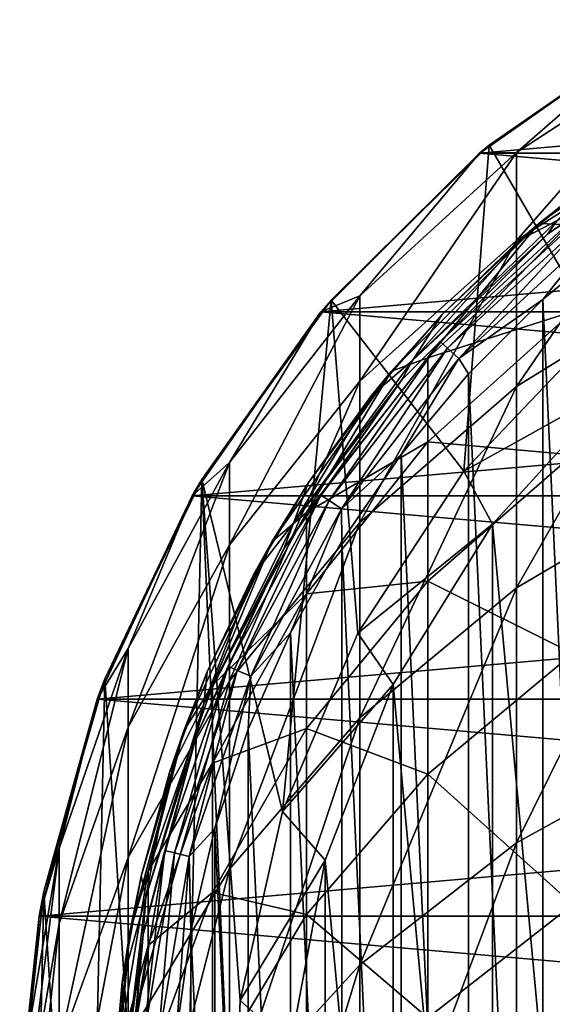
# Model space of a CAD drawing. Header units: millimetres. Extents: x -27 to 78, y -1 to 325.
# Tile 125 of 128: x -14 to -8, y 313 to 324. Entities that reach past the tile are written whole.
import ezdxf

# ---------------------------------------------------------------- set-up
doc = ezdxf.new("R2010")
doc.units = ezdxf.units.MM
doc.header["$LTSCALE"] = 65.185185
for name, color, linetype in [('128', 7, 'CONTINUOUS'), ('130', 7, 'CONTINUOUS'), ('134', 7, 'CONTINUOUS'), ('136', 7, 'CONTINUOUS'), ('146', 7, 'CONTINUOUS'), ('148', 7, 'CONTINUOUS'), ('149', 7, 'CONTINUOUS'), ('150', 7, 'CONTINUOUS'), ('151', 7, 'CONTINUOUS'), ('163', 7, 'CONTINUOUS'), ('171', 7, 'CONTINUOUS'), ('268', 7, 'CONTINUOUS'), ('269', 7, 'CONTINUOUS'), ('270', 7, 'CONTINUOUS')]:
    doc.layers.add(name, color=color, linetype=linetype)

msp = doc.modelspace()

# ---------------------------------------------------------------- linework, layer by layer
at = {"layer": '128', "color": 7, "linetype": 'CONTINUOUS', "true_color": 0x96918c}
for points in [[(-6.5, 322.658, 40), (-7.652, 321.91, 100), (-8.356, 321.359, 40), (-6.5, 322.658, 40)], [(-7.652, 321.91, 100), (-8.565, 321.18, 100), (-8.356, 321.359, 40), (-7.652, 321.91, 100)], [(-8.356, 321.359, 40), (-9.408, 320.371, 100), (-9.959, 319.756, 40), (-8.356, 321.359, 40)], [(-8.565, 321.18, 100), (-9.408, 320.371, 100), (-8.356, 321.359, 40), (-8.565, 321.18, 100)], [(-9.408, 320.371, 100), (-10.176, 319.49, 100), (-9.959, 319.756, 40), (-9.408, 320.371, 100)], [(-9.959, 319.756, 40), (-10.861, 318.544, 100), (-11.258, 317.9, 40), (-9.959, 319.756, 40)], [(-10.176, 319.49, 100), (-10.861, 318.544, 100), (-9.959, 319.756, 40), (-10.176, 319.49, 100)], [(-10.861, 318.544, 100), (-11.458, 317.54, 100), (-11.258, 317.9, 40), (-10.861, 318.544, 100)], [(-11.258, 317.9, 40), (-11.963, 316.487, 100), (-12.216, 315.846, 40), (-11.258, 317.9, 40)], [(-11.458, 317.54, 100), (-11.963, 316.487, 100), (-11.258, 317.9, 40), (-11.458, 317.54, 100)], [(-11.963, 316.487, 100), (-12.372, 315.392, 100), (-12.216, 315.846, 40), (-11.963, 316.487, 100)], [(-12.216, 315.846, 40), (-12.68, 314.265, 100), (-12.803, 313.657, 40), (-12.216, 315.846, 40)], [(-12.372, 315.392, 100), (-12.68, 314.265, 100), (-12.216, 315.846, 40), (-12.372, 315.392, 100)], [(-12.68, 314.265, 100), (-12.886, 313.115, 100), (-12.803, 313.657, 40), (-12.68, 314.265, 100)], [(-12.803, 313.657, 40), (-12.988, 311.951, 100), (-13, 311.4, 40), (-12.803, 313.657, 40)], [(-12.886, 313.115, 100), (-12.988, 311.951, 100), (-12.803, 313.657, 40), (-12.886, 313.115, 100)]]:
    msp.add_3dface(points, dxfattribs=at)
at = {"layer": '130', "color": 7, "linetype": 'CONTINUOUS', "true_color": 0x96918c}
for points in [[(-8.999, 322.125, 40), (-8.894, 322.211, 101.35), (-7, 323.524, 40), (-8.999, 322.125, 40)], [(-8.894, 322.211, 101.35), (-6.912, 323.575, 101.35), (-7, 323.524, 40), (-8.894, 322.211, 101.35)], [(-10.725, 320.399, 40), (-10.615, 320.528, 101.35), (-8.999, 322.125, 40), (-10.725, 320.399, 40)], [(-10.615, 320.528, 101.35), (-8.894, 322.211, 101.35), (-8.999, 322.125, 40), (-10.615, 320.528, 101.35)], [(-12.02, 318.577, 101.35), (-10.615, 320.528, 101.35), (-10.725, 320.399, 40), (-12.02, 318.577, 101.35)], [(-12.124, 318.4, 40), (-12.02, 318.577, 101.35), (-10.725, 320.399, 40), (-12.124, 318.4, 40)], [(-13.073, 316.411, 101.35), (-12.02, 318.577, 101.35), (-12.124, 318.4, 40), (-13.073, 316.411, 101.35)], [(-13.156, 316.188, 40), (-13.073, 316.411, 101.35), (-12.124, 318.4, 40), (-13.156, 316.188, 40)], [(-13.737, 314.1, 101.35), (-13.073, 316.411, 101.35), (-13.156, 316.188, 40), (-13.737, 314.1, 101.35)], [(-13.787, 313.831, 40), (-13.737, 314.1, 101.35), (-13.156, 316.188, 40), (-13.787, 313.831, 40)], [(-13.997, 311.706, 101.35), (-13.737, 314.1, 101.35), (-13.787, 313.831, 40), (-13.997, 311.706, 101.35)], [(-14, 311.4, 40), (-13.997, 311.706, 101.35), (-13.787, 313.831, 40), (-14, 311.4, 40)]]:
    msp.add_3dface(points, dxfattribs=at)
at = {"layer": '134', "color": 7, "linetype": 'CONTINUOUS', "true_color": 0x96918c}
for points in [[(-6.5, 322.658, 40), (-8.356, 321.359, 40), (-7.985, 321.346, 34.401), (-6.5, 322.658, 40)], [(-8.356, 321.359, 40), (-9.959, 319.756, 40), (-9.564, 319.901, 34.563), (-8.356, 321.359, 40)], [(-7.985, 321.346, 34.401), (-8.356, 321.359, 40), (-9.564, 319.901, 34.563), (-7.985, 321.346, 34.401)], [(-7.985, 321.346, 34.401), (-9.564, 319.901, 34.563), (-7.985, 320.404, 28.838), (-7.985, 321.346, 34.401)], [(-9.564, 319.901, 34.563), (-9.564, 318.986, 29.161), (-7.985, 320.404, 28.838), (-9.564, 319.901, 34.563)], [(-9.564, 318.986, 29.161), (-7.985, 318.844, 23.417), (-7.985, 320.404, 28.838), (-9.564, 318.986, 29.161)], [(-9.564, 319.901, 34.563), (-9.959, 319.756, 40), (-10.883, 318.217, 34.752), (-9.564, 319.901, 34.563)], [(-9.564, 319.901, 34.563), (-10.883, 318.217, 34.752), (-9.564, 318.986, 29.161), (-9.564, 319.901, 34.563)], [(-9.959, 319.756, 40), (-11.258, 317.9, 40), (-10.883, 318.217, 34.752), (-9.959, 319.756, 40)], [(-10.883, 318.217, 34.752), (-10.883, 317.334, 29.538), (-9.564, 318.986, 29.161), (-10.883, 318.217, 34.752)], [(-10.883, 317.334, 29.538), (-9.564, 317.471, 23.896), (-9.564, 318.986, 29.161), (-10.883, 317.334, 29.538)], [(-9.564, 317.471, 23.896), (-7.985, 318.844, 23.417), (-9.564, 318.986, 29.161), (-9.564, 317.471, 23.896)], [(-9.564, 317.471, 23.896), (-7.985, 316.687, 18.204), (-7.985, 318.844, 23.417), (-9.564, 317.471, 23.896)], [(-10.883, 318.217, 34.752), (-11.258, 317.9, 40), (-11.905, 316.341, 34.962), (-10.883, 318.217, 34.752)], [(-10.883, 318.217, 34.752), (-11.905, 316.341, 34.962), (-10.883, 317.334, 29.538), (-10.883, 318.217, 34.752)], [(-11.258, 317.9, 40), (-12.216, 315.846, 40), (-11.905, 316.341, 34.962), (-11.258, 317.9, 40)], [(-10.883, 315.872, 24.455), (-9.564, 315.376, 18.834), (-9.564, 317.471, 23.896), (-10.883, 315.872, 24.455)], [(-10.883, 315.872, 24.455), (-9.564, 317.471, 23.896), (-10.883, 317.334, 29.538), (-10.883, 315.872, 24.455)], [(-9.564, 315.376, 18.834), (-7.985, 316.687, 18.204), (-9.564, 317.471, 23.896), (-9.564, 315.376, 18.834)], [(-11.905, 316.341, 34.962), (-11.905, 315.493, 29.957), (-10.883, 317.334, 29.538), (-11.905, 316.341, 34.962)], [(-11.905, 315.493, 29.957), (-10.883, 315.872, 24.455), (-10.883, 317.334, 29.538), (-11.905, 315.493, 29.957)], [(-9.564, 315.376, 18.834), (-7.985, 313.958, 13.265), (-7.985, 316.687, 18.204), (-9.564, 315.376, 18.834)], [(-11.905, 316.341, 34.962), (-12.216, 315.846, 40), (-12.602, 314.322, 35.188), (-11.905, 316.341, 34.962)], [(-11.905, 316.341, 34.962), (-12.602, 314.322, 35.188), (-11.905, 315.493, 29.957), (-11.905, 316.341, 34.962)], [(-12.216, 315.846, 40), (-12.803, 313.657, 40), (-12.602, 314.322, 35.188), (-12.216, 315.846, 40)], [(-11.905, 314.089, 25.078), (-10.883, 313.85, 19.569), (-10.883, 315.872, 24.455), (-11.905, 314.089, 25.078)], [(-11.905, 314.089, 25.078), (-10.883, 315.872, 24.455), (-11.905, 315.493, 29.957), (-11.905, 314.089, 25.078)], [(-10.883, 313.85, 19.569), (-9.564, 315.376, 18.834), (-10.883, 315.872, 24.455), (-10.883, 313.85, 19.569)], [(-12.602, 314.322, 35.188), (-12.602, 313.513, 30.408), (-11.905, 315.493, 29.957), (-12.602, 314.322, 35.188)], [(-12.602, 313.513, 30.408), (-11.905, 314.089, 25.078), (-11.905, 315.493, 29.957), (-12.602, 313.513, 30.408)], [(-10.883, 313.85, 19.569), (-9.564, 312.727, 14.039), (-9.564, 315.376, 18.834), (-10.883, 313.85, 19.569)], [(-9.564, 312.727, 14.039), (-7.985, 313.958, 13.265), (-9.564, 315.376, 18.834), (-9.564, 312.727, 14.039)], [(-12.602, 314.322, 35.188), (-12.803, 313.657, 40), (-12.956, 312.218, 35.424), (-12.602, 314.322, 35.188)], [(-12.602, 314.322, 35.188), (-12.956, 312.218, 35.424), (-12.602, 313.513, 30.408), (-12.602, 314.322, 35.188)], [(-12.602, 312.172, 25.749), (-11.905, 312.148, 20.388), (-11.905, 314.089, 25.078), (-12.602, 312.172, 25.749)], [(-12.602, 312.172, 25.749), (-11.905, 314.089, 25.078), (-12.602, 313.513, 30.408), (-12.602, 312.172, 25.749)], [(-11.905, 312.148, 20.388), (-10.883, 313.85, 19.569), (-11.905, 314.089, 25.078), (-11.905, 312.148, 20.388)], [(-9.564, 312.727, 14.039), (-7.985, 310.694, 8.664), (-7.985, 313.958, 13.265), (-9.564, 312.727, 14.039)], [(-11.905, 312.148, 20.388), (-10.883, 311.292, 14.94), (-10.883, 313.85, 19.569), (-11.905, 312.148, 20.388)], [(-10.883, 311.292, 14.94), (-9.564, 312.727, 14.039), (-10.883, 313.85, 19.569), (-10.883, 311.292, 14.94)], [(-12.803, 313.657, 40), (-13, 311.4, 40), (-12.956, 312.218, 35.424), (-12.803, 313.657, 40)], [(-12.956, 312.218, 35.424), (-12.956, 311.448, 30.878), (-12.602, 313.513, 30.408), (-12.956, 312.218, 35.424)], [(-12.956, 311.448, 30.878), (-12.602, 312.172, 25.749), (-12.602, 313.513, 30.408), (-12.956, 311.448, 30.878)]]:
    msp.add_3dface(points, dxfattribs=at)
at = {"layer": '136', "color": 7, "linetype": 'CONTINUOUS', "true_color": 0x96918c}
for points in [[(-8.999, 322.125, 40), (-7, 323.524, 40), (-8.599, 322.13, 34.313), (-8.999, 322.125, 40)], [(-8.599, 322.13, 34.313), (-7, 323.524, 40), (-6.663, 323.387, 34.172), (-8.599, 322.13, 34.313)], [(-8.599, 322.13, 34.313), (-6.663, 323.387, 34.172), (-8.599, 321.173, 28.663), (-8.599, 322.13, 34.313)], [(-6.663, 323.387, 34.172), (-6.663, 322.406, 28.382), (-8.599, 321.173, 28.663), (-6.663, 323.387, 34.172)], [(-6.663, 320.783, 22.739), (-8.599, 319.589, 23.156), (-6.663, 322.406, 28.382), (-6.663, 320.783, 22.739)], [(-6.663, 322.406, 28.382), (-8.599, 319.589, 23.156), (-8.599, 321.173, 28.663), (-6.663, 322.406, 28.382)], [(-10.725, 320.399, 40), (-8.999, 322.125, 40), (-10.3, 320.574, 34.487), (-10.725, 320.399, 40)], [(-10.3, 320.574, 34.487), (-8.999, 322.125, 40), (-8.599, 322.13, 34.313), (-10.3, 320.574, 34.487)], [(-10.3, 320.574, 34.487), (-8.599, 322.13, 34.313), (-10.3, 319.646, 29.011), (-10.3, 320.574, 34.487)], [(-8.599, 322.13, 34.313), (-8.599, 321.173, 28.663), (-10.3, 319.646, 29.011), (-8.599, 322.13, 34.313)], [(-8.599, 319.589, 23.156), (-10.3, 318.111, 23.673), (-8.599, 321.173, 28.663), (-8.599, 319.589, 23.156)], [(-8.599, 321.173, 28.663), (-10.3, 318.111, 23.673), (-10.3, 319.646, 29.011), (-8.599, 321.173, 28.663)], [(-6.663, 318.537, 17.313), (-8.599, 317.398, 17.861), (-6.663, 320.783, 22.739), (-6.663, 318.537, 17.313)], [(-6.663, 320.783, 22.739), (-8.599, 317.398, 17.861), (-8.599, 319.589, 23.156), (-6.663, 320.783, 22.739)], [(-11.72, 318.761, 34.691), (-10.725, 320.399, 40), (-10.3, 320.574, 34.487), (-11.72, 318.761, 34.691)], [(-11.72, 318.761, 34.691), (-10.3, 320.574, 34.487), (-11.72, 317.867, 29.416), (-11.72, 318.761, 34.691)], [(-10.3, 320.574, 34.487), (-10.3, 319.646, 29.011), (-11.72, 317.867, 29.416), (-10.3, 320.574, 34.487)], [(-12.124, 318.4, 40), (-10.725, 320.399, 40), (-11.72, 318.761, 34.691), (-12.124, 318.4, 40)], [(-10.3, 318.111, 23.673), (-11.72, 316.388, 24.275), (-10.3, 319.646, 29.011), (-10.3, 318.111, 23.673)], [(-10.3, 319.646, 29.011), (-11.72, 316.388, 24.275), (-11.72, 317.867, 29.416), (-10.3, 319.646, 29.011)], [(-8.599, 317.398, 17.861), (-10.3, 315.987, 18.541), (-8.599, 319.589, 23.156), (-8.599, 317.398, 17.861)], [(-8.599, 319.589, 23.156), (-10.3, 315.987, 18.541), (-10.3, 318.111, 23.673), (-8.599, 319.589, 23.156)], [(-12.821, 316.74, 34.917), (-12.124, 318.4, 40), (-11.72, 318.761, 34.691), (-12.821, 316.74, 34.917)], [(-12.821, 316.74, 34.917), (-11.72, 318.761, 34.691), (-12.821, 315.884, 29.868), (-12.821, 316.74, 34.917)], [(-11.72, 318.761, 34.691), (-11.72, 317.867, 29.416), (-12.821, 315.884, 29.868), (-11.72, 318.761, 34.691)], [(-6.663, 315.697, 12.173), (-8.599, 314.627, 12.846), (-6.663, 318.537, 17.313), (-6.663, 315.697, 12.173)], [(-6.663, 318.537, 17.313), (-8.599, 314.627, 12.846), (-8.599, 317.398, 17.861), (-6.663, 318.537, 17.313)], [(-13.156, 316.188, 40), (-12.124, 318.4, 40), (-12.821, 316.74, 34.917), (-13.156, 316.188, 40)], [(-10.3, 315.987, 18.541), (-11.72, 314.342, 19.332), (-10.3, 318.111, 23.673), (-10.3, 315.987, 18.541)], [(-10.3, 318.111, 23.673), (-11.72, 314.342, 19.332), (-11.72, 316.388, 24.275), (-10.3, 318.111, 23.673)], [(-11.72, 316.388, 24.275), (-12.821, 314.469, 24.946), (-11.72, 317.867, 29.416), (-11.72, 316.388, 24.275)], [(-11.72, 317.867, 29.416), (-12.821, 314.469, 24.946), (-12.821, 315.884, 29.868), (-11.72, 317.867, 29.416)], [(-8.599, 314.627, 12.846), (-10.3, 313.301, 13.679), (-8.599, 317.398, 17.861), (-8.599, 314.627, 12.846)], [(-8.599, 317.398, 17.861), (-10.3, 313.301, 13.679), (-10.3, 315.987, 18.541), (-8.599, 317.398, 17.861)], [(-13.572, 314.566, 35.161), (-13.156, 316.188, 40), (-12.821, 316.74, 34.917), (-13.572, 314.566, 35.161)], [(-13.572, 314.566, 35.161), (-12.821, 316.74, 34.917), (-13.572, 313.752, 30.353), (-13.572, 314.566, 35.161)], [(-12.821, 316.74, 34.917), (-12.821, 315.884, 29.868), (-13.572, 313.752, 30.353), (-12.821, 316.74, 34.917)], [(-11.72, 314.342, 19.332), (-12.821, 312.51, 20.214), (-11.72, 316.388, 24.275), (-11.72, 314.342, 19.332)], [(-11.72, 316.388, 24.275), (-12.821, 312.51, 20.214), (-12.821, 314.469, 24.946), (-11.72, 316.388, 24.275)], [(-13.787, 313.831, 40), (-13.156, 316.188, 40), (-13.572, 314.566, 35.161), (-13.787, 313.831, 40)], [(-10.3, 313.301, 13.679), (-11.72, 311.755, 14.649), (-10.3, 315.987, 18.541), (-10.3, 313.301, 13.679)], [(-10.3, 315.987, 18.541), (-11.72, 311.755, 14.649), (-11.72, 314.342, 19.332), (-10.3, 315.987, 18.541)], [(-12.821, 314.469, 24.946), (-13.572, 312.404, 25.668), (-12.821, 315.884, 29.868), (-12.821, 314.469, 24.946)], [(-12.821, 315.884, 29.868), (-13.572, 312.404, 25.668), (-13.572, 313.752, 30.353), (-12.821, 315.884, 29.868)], [(-6.663, 312.3, 7.384), (-8.599, 311.311, 8.172), (-6.663, 315.697, 12.173), (-6.663, 312.3, 7.384)], [(-6.663, 315.697, 12.173), (-8.599, 311.311, 8.172), (-8.599, 314.627, 12.846), (-6.663, 315.697, 12.173)], [(-8.599, 311.311, 8.172), (-10.3, 310.087, 9.149), (-8.599, 314.627, 12.846), (-8.599, 311.311, 8.172)], [(-8.599, 314.627, 12.846), (-10.3, 310.087, 9.149), (-10.3, 313.301, 13.679), (-8.599, 314.627, 12.846)], [(-13.952, 312.3, 35.415), (-13.787, 313.831, 40), (-13.572, 314.566, 35.161), (-13.952, 312.3, 35.415)], [(-13.952, 312.3, 35.415), (-13.572, 314.566, 35.161), (-13.952, 311.528, 30.86), (-13.952, 312.3, 35.415)], [(-13.572, 314.566, 35.161), (-13.572, 313.752, 30.353), (-13.952, 311.528, 30.86), (-13.572, 314.566, 35.161)], [(-12.821, 312.51, 20.214), (-13.572, 310.539, 21.162), (-12.821, 314.469, 24.946), (-12.821, 312.51, 20.214)], [(-12.821, 314.469, 24.946), (-13.572, 310.539, 21.162), (-13.572, 312.404, 25.668), (-12.821, 314.469, 24.946)], [(-11.72, 311.755, 14.649), (-12.821, 310.033, 15.731), (-11.72, 314.342, 19.332), (-11.72, 311.755, 14.649)], [(-11.72, 314.342, 19.332), (-12.821, 310.033, 15.731), (-12.821, 312.51, 20.214), (-11.72, 314.342, 19.332)], [(-14, 311.4, 40), (-13.787, 313.831, 40), (-13.952, 312.3, 35.415), (-14, 311.4, 40)], [(-13.572, 312.404, 25.668), (-13.952, 310.251, 26.42), (-13.572, 313.752, 30.353), (-13.572, 312.404, 25.668)], [(-13.572, 313.752, 30.353), (-13.952, 310.251, 26.42), (-13.952, 311.528, 30.86), (-13.572, 313.752, 30.353)], [(-10.3, 310.087, 9.149), (-11.72, 308.66, 10.286), (-10.3, 313.301, 13.679), (-10.3, 310.087, 9.149)], [(-10.3, 313.301, 13.679), (-11.72, 308.66, 10.286), (-11.72, 311.755, 14.649), (-10.3, 313.301, 13.679)]]:
    msp.add_3dface(points, dxfattribs=at)
at = {"layer": '146', "color": 7, "linetype": 'CONTINUOUS', "true_color": 0x191919}
for points in [[(-9.17, 318.666, 101.35), (-7.481, 319.606, 67.887), (-7.72, 320.191, 101.35), (-9.17, 318.666, 101.35)], [(-8.861, 318.092, 67.887), (-7.481, 319.606, 67.887), (-9.17, 318.666, 101.35), (-8.861, 318.092, 67.887)], [(-10.323, 316.906, 101.35), (-8.861, 318.092, 67.887), (-9.17, 318.666, 101.35), (-10.323, 316.906, 101.35)], [(-9.94, 316.349, 67.887), (-8.861, 318.092, 67.887), (-10.323, 316.906, 101.35), (-9.94, 316.349, 67.887)], [(-11.143, 314.967, 101.35), (-9.94, 316.349, 67.887), (-10.323, 316.906, 101.35), (-11.143, 314.967, 101.35)], [(-10.68, 314.439, 67.887), (-9.94, 316.349, 67.887), (-11.143, 314.967, 101.35), (-10.68, 314.439, 67.887)], [(-11.602, 312.913, 101.35), (-10.68, 314.439, 67.887), (-11.143, 314.967, 101.35), (-11.602, 312.913, 101.35)], [(-11.057, 312.424, 67.887), (-10.68, 314.439, 67.887), (-11.602, 312.913, 101.35), (-11.057, 312.424, 67.887)], [(-11.685, 310.809, 101.35), (-11.057, 312.424, 67.887), (-11.602, 312.913, 101.35), (-11.685, 310.809, 101.35)]]:
    msp.add_3dface(points, dxfattribs=at)
at = {"layer": '148', "color": 7, "linetype": 'CONTINUOUS', "true_color": 0x191919}
for points in [[(-6.425, 322.529, 68.149), (-8.26, 321.244, 68.149), (-8.158, 321.393, 100), (-6.425, 322.529, 68.149)], [(-8.158, 321.393, 100), (-8.26, 321.244, 68.149), (-9.73, 319.87, 100), (-8.158, 321.393, 100)], [(-8.26, 321.244, 68.149), (-9.844, 319.66, 68.149), (-9.73, 319.87, 100), (-8.26, 321.244, 68.149)], [(-9.73, 319.87, 100), (-9.844, 319.66, 68.149), (-11.023, 318.102, 100), (-9.73, 319.87, 100)], [(-9.844, 319.66, 68.149), (-11.129, 317.825, 68.149), (-11.023, 318.102, 100), (-9.844, 319.66, 68.149)], [(-11.023, 318.102, 100), (-11.129, 317.825, 68.149), (-11.998, 316.139, 100), (-11.023, 318.102, 100)], [(-11.129, 317.825, 68.149), (-12.076, 315.795, 68.149), (-11.998, 316.139, 100), (-11.129, 317.825, 68.149)], [(-11.998, 316.139, 100), (-12.076, 315.795, 68.149), (-12.627, 314.038, 100), (-11.998, 316.139, 100)], [(-12.076, 315.795, 68.149), (-12.656, 313.632, 68.149), (-12.627, 314.038, 100), (-12.076, 315.795, 68.149)], [(-12.627, 314.038, 100), (-12.656, 313.632, 68.149), (-12.892, 311.86, 100), (-12.627, 314.038, 100)], [(-12.656, 313.632, 68.149), (-12.851, 311.4, 68.149), (-12.892, 311.86, 100), (-12.656, 313.632, 68.149)]]:
    msp.add_3dface(points, dxfattribs=at)
at = {"layer": '149', "color": 7, "linetype": 'CONTINUOUS', "true_color": 0x191919}
for points in [[(-8.565, 321.18, 100), (-7.652, 321.91, 100), (-8.158, 321.393, 100), (-8.565, 321.18, 100)], [(-8.565, 321.18, 100), (-8.158, 321.393, 100), (-9.73, 319.87, 100), (-8.565, 321.18, 100)], [(-9.408, 320.371, 100), (-8.565, 321.18, 100), (-9.73, 319.87, 100), (-9.408, 320.371, 100)], [(-10.176, 319.49, 100), (-9.408, 320.371, 100), (-9.73, 319.87, 100), (-10.176, 319.49, 100)], [(-10.176, 319.49, 100), (-9.73, 319.87, 100), (-11.023, 318.102, 100), (-10.176, 319.49, 100)], [(-10.861, 318.544, 100), (-10.176, 319.49, 100), (-11.023, 318.102, 100), (-10.861, 318.544, 100)], [(-11.458, 317.54, 100), (-10.861, 318.544, 100), (-11.023, 318.102, 100), (-11.458, 317.54, 100)], [(-11.458, 317.54, 100), (-11.023, 318.102, 100), (-11.998, 316.139, 100), (-11.458, 317.54, 100)], [(-11.963, 316.487, 100), (-11.458, 317.54, 100), (-11.998, 316.139, 100), (-11.963, 316.487, 100)], [(-12.372, 315.392, 100), (-11.963, 316.487, 100), (-11.998, 316.139, 100), (-12.372, 315.392, 100)], [(-12.372, 315.392, 100), (-11.998, 316.139, 100), (-12.627, 314.038, 100), (-12.372, 315.392, 100)], [(-12.68, 314.265, 100), (-12.372, 315.392, 100), (-12.627, 314.038, 100), (-12.68, 314.265, 100)], [(-12.886, 313.115, 100), (-12.68, 314.265, 100), (-12.627, 314.038, 100), (-12.886, 313.115, 100)], [(-12.886, 313.115, 100), (-12.627, 314.038, 100), (-12.892, 311.86, 100), (-12.886, 313.115, 100)], [(-12.988, 311.951, 100), (-12.886, 313.115, 100), (-12.892, 311.86, 100), (-12.988, 311.951, 100)]]:
    msp.add_3dface(points, dxfattribs=at)
at = {"layer": '150', "color": 7, "linetype": 'CONTINUOUS', "true_color": 0x191919}
for points in [[(-6.912, 323.575, 101.35), (-8.894, 322.211, 101.35), (-7.72, 320.191, 101.35), (-6.912, 323.575, 101.35)], [(-8.894, 322.211, 101.35), (-10.615, 320.528, 101.35), (-9.17, 318.666, 101.35), (-8.894, 322.211, 101.35)], [(-8.894, 322.211, 101.35), (-9.17, 318.666, 101.35), (-7.72, 320.191, 101.35), (-8.894, 322.211, 101.35)], [(-10.615, 320.528, 101.35), (-12.02, 318.577, 101.35), (-11.143, 314.967, 101.35), (-10.615, 320.528, 101.35)], [(-10.615, 320.528, 101.35), (-11.143, 314.967, 101.35), (-10.323, 316.906, 101.35), (-10.615, 320.528, 101.35)], [(-10.615, 320.528, 101.35), (-10.323, 316.906, 101.35), (-9.17, 318.666, 101.35), (-10.615, 320.528, 101.35)], [(-12.02, 318.577, 101.35), (-13.073, 316.411, 101.35), (-12.324, 304.758, 101.35), (-12.02, 318.577, 101.35)], [(-12.02, 318.577, 101.35), (-12.324, 304.758, 101.35), (-11.685, 310.809, 101.35), (-12.02, 318.577, 101.35)], [(-12.02, 318.577, 101.35), (-11.685, 310.809, 101.35), (-11.602, 312.913, 101.35), (-12.02, 318.577, 101.35)], [(-12.02, 318.577, 101.35), (-11.602, 312.913, 101.35), (-11.143, 314.967, 101.35), (-12.02, 318.577, 101.35)], [(-13.073, 316.411, 101.35), (-13.737, 314.1, 101.35), (-13.279, 306.965, 101.35), (-13.073, 316.411, 101.35)], [(-13.073, 316.411, 101.35), (-13.279, 306.965, 101.35), (-12.324, 304.758, 101.35), (-13.073, 316.411, 101.35)], [(-13.737, 314.1, 101.35), (-13.997, 311.706, 101.35), (-13.843, 309.306, 101.35), (-13.737, 314.1, 101.35)], [(-13.737, 314.1, 101.35), (-13.843, 309.306, 101.35), (-13.279, 306.965, 101.35), (-13.737, 314.1, 101.35)]]:
    msp.add_3dface(points, dxfattribs=at)
at = {"layer": '151', "color": 7, "linetype": 'CONTINUOUS', "true_color": 0x191919}
for points in [[(-8.313, 320.534, 67.65), (-7.433, 321.263, 67.65), (-7.434, 301.537, 67.65), (-8.313, 320.534, 67.65)], [(-9.122, 319.727, 67.65), (-8.313, 320.534, 67.65), (-8.314, 302.266, 67.65), (-9.122, 319.727, 67.65)], [(-8.314, 302.266, 67.65), (-8.313, 320.534, 67.65), (-7.434, 301.537, 67.65), (-8.314, 302.266, 67.65)], [(-9.852, 318.849, 67.65), (-9.122, 319.727, 67.65), (-9.122, 303.074, 67.65), (-9.852, 318.849, 67.65)], [(-9.122, 303.074, 67.65), (-9.122, 319.727, 67.65), (-8.314, 302.266, 67.65), (-9.122, 303.074, 67.65)], [(-10.497, 317.907, 67.65), (-9.852, 318.849, 67.65), (-9.852, 303.952, 67.65), (-10.497, 317.907, 67.65)], [(-9.852, 303.952, 67.65), (-9.852, 318.849, 67.65), (-9.122, 303.074, 67.65), (-9.852, 303.952, 67.65)], [(-11.054, 316.91, 67.65), (-10.497, 317.907, 67.65), (-10.498, 304.893, 67.65), (-11.054, 316.91, 67.65)], [(-10.498, 304.893, 67.65), (-10.497, 317.907, 67.65), (-9.852, 303.952, 67.65), (-10.498, 304.893, 67.65)], [(-11.515, 315.865, 67.65), (-11.054, 316.91, 67.65), (-11.054, 305.891, 67.65), (-11.515, 315.865, 67.65)], [(-11.054, 305.891, 67.65), (-11.054, 316.91, 67.65), (-10.498, 304.893, 67.65), (-11.054, 305.891, 67.65)], [(-11.878, 314.783, 67.65), (-11.515, 315.865, 67.65), (-11.516, 306.935, 67.65), (-11.878, 314.783, 67.65)], [(-11.516, 306.935, 67.65), (-11.515, 315.865, 67.65), (-11.054, 305.891, 67.65), (-11.516, 306.935, 67.65)], [(-12.14, 313.672, 67.65), (-11.878, 314.783, 67.65), (-11.879, 308.018, 67.65), (-12.14, 313.672, 67.65)], [(-11.879, 308.018, 67.65), (-11.878, 314.783, 67.65), (-11.516, 306.935, 67.65), (-11.879, 308.018, 67.65)], [(-12.298, 312.541, 67.65), (-12.14, 313.672, 67.65), (-12.14, 309.129, 67.65), (-12.298, 312.541, 67.65)], [(-12.14, 309.129, 67.65), (-12.14, 313.672, 67.65), (-11.879, 308.018, 67.65), (-12.14, 309.129, 67.65)]]:
    msp.add_3dface(points, dxfattribs=at)
at = {"layer": '163', "color": 7, "linetype": 'CONTINUOUS', "true_color": 0x191919}
for points in [[(-8.26, 321.244, 68.149), (-6.425, 322.529, 68.149), (-7.87, 321.511, 67.958), (-8.26, 321.244, 68.149)], [(-8.26, 321.244, 68.149), (-7.87, 321.511, 67.958), (-9.427, 320.078, 67.958), (-8.26, 321.244, 68.149)], [(-7.87, 321.511, 67.958), (-9.347, 320.004, 67.796), (-9.427, 320.078, 67.958), (-7.87, 321.511, 67.958)], [(-7.803, 321.425, 67.796), (-9.347, 320.004, 67.796), (-7.87, 321.511, 67.958), (-7.803, 321.425, 67.796)], [(-7.803, 321.425, 67.796), (-9.227, 319.894, 67.688), (-9.347, 320.004, 67.796), (-7.803, 321.425, 67.796)], [(-7.703, 321.297, 67.688), (-9.227, 319.894, 67.688), (-7.803, 321.425, 67.796), (-7.703, 321.297, 67.688)], [(-7.703, 321.297, 67.688), (-8.313, 320.534, 67.65), (-9.227, 319.894, 67.688), (-7.703, 321.297, 67.688)], [(-7.433, 321.263, 67.65), (-8.313, 320.534, 67.65), (-7.703, 321.297, 67.688), (-7.433, 321.263, 67.65)], [(-9.844, 319.66, 68.149), (-8.26, 321.244, 68.149), (-9.427, 320.078, 67.958), (-9.844, 319.66, 68.149)], [(-8.313, 320.534, 67.65), (-9.122, 319.727, 67.65), (-9.227, 319.894, 67.688), (-8.313, 320.534, 67.65)], [(-9.844, 319.66, 68.149), (-9.427, 320.078, 67.958), (-10.726, 318.408, 67.958), (-9.844, 319.66, 68.149)], [(-9.427, 320.078, 67.958), (-10.636, 318.349, 67.796), (-10.726, 318.408, 67.958), (-9.427, 320.078, 67.958)], [(-9.347, 320.004, 67.796), (-10.636, 318.349, 67.796), (-9.427, 320.078, 67.958), (-9.347, 320.004, 67.796)], [(-9.347, 320.004, 67.796), (-10.5, 318.26, 67.688), (-10.636, 318.349, 67.796), (-9.347, 320.004, 67.796)], [(-9.227, 319.894, 67.688), (-10.5, 318.26, 67.688), (-9.347, 320.004, 67.796), (-9.227, 319.894, 67.688)], [(-9.227, 319.894, 67.688), (-9.852, 318.849, 67.65), (-10.5, 318.26, 67.688), (-9.227, 319.894, 67.688)], [(-9.122, 319.727, 67.65), (-9.852, 318.849, 67.65), (-9.227, 319.894, 67.688), (-9.122, 319.727, 67.65)], [(-11.129, 317.825, 68.149), (-9.844, 319.66, 68.149), (-10.726, 318.408, 67.958), (-11.129, 317.825, 68.149)], [(-9.852, 318.849, 67.65), (-10.497, 317.907, 67.65), (-10.5, 318.26, 67.688), (-9.852, 318.849, 67.65)], [(-11.129, 317.825, 68.149), (-10.726, 318.408, 67.958), (-11.733, 316.547, 67.958), (-11.129, 317.825, 68.149)], [(-10.726, 318.408, 67.958), (-11.634, 316.503, 67.796), (-11.733, 316.547, 67.958), (-10.726, 318.408, 67.958)], [(-10.636, 318.349, 67.796), (-11.634, 316.503, 67.796), (-10.726, 318.408, 67.958), (-10.636, 318.349, 67.796)], [(-10.636, 318.349, 67.796), (-11.486, 316.438, 67.688), (-11.634, 316.503, 67.796), (-10.636, 318.349, 67.796)], [(-10.5, 318.26, 67.688), (-11.486, 316.438, 67.688), (-10.636, 318.349, 67.796), (-10.5, 318.26, 67.688)], [(-10.5, 318.26, 67.688), (-11.054, 316.91, 67.65), (-11.486, 316.438, 67.688), (-10.5, 318.26, 67.688)], [(-10.497, 317.907, 67.65), (-11.054, 316.91, 67.65), (-10.5, 318.26, 67.688), (-10.497, 317.907, 67.65)], [(-12.076, 315.795, 68.149), (-11.129, 317.825, 68.149), (-11.733, 316.547, 67.958), (-12.076, 315.795, 68.149)], [(-11.054, 316.91, 67.65), (-11.515, 315.865, 67.65), (-11.486, 316.438, 67.688), (-11.054, 316.91, 67.65)], [(-12.076, 315.795, 68.149), (-11.733, 316.547, 67.958), (-12.421, 314.545, 67.958), (-12.076, 315.795, 68.149)], [(-11.733, 316.547, 67.958), (-12.315, 314.519, 67.796), (-12.421, 314.545, 67.958), (-11.733, 316.547, 67.958)], [(-11.634, 316.503, 67.796), (-12.315, 314.519, 67.796), (-11.733, 316.547, 67.958), (-11.634, 316.503, 67.796)], [(-11.634, 316.503, 67.796), (-12.158, 314.479, 67.688), (-12.315, 314.519, 67.796), (-11.634, 316.503, 67.796)], [(-11.486, 316.438, 67.688), (-12.158, 314.479, 67.688), (-11.634, 316.503, 67.796), (-11.486, 316.438, 67.688)], [(-11.486, 316.438, 67.688), (-11.878, 314.783, 67.65), (-12.158, 314.479, 67.688), (-11.486, 316.438, 67.688)], [(-11.515, 315.865, 67.65), (-11.878, 314.783, 67.65), (-11.486, 316.438, 67.688), (-11.515, 315.865, 67.65)], [(-12.656, 313.632, 68.149), (-12.076, 315.795, 68.149), (-12.421, 314.545, 67.958), (-12.656, 313.632, 68.149)], [(-11.878, 314.783, 67.65), (-12.14, 313.672, 67.65), (-12.158, 314.479, 67.688), (-11.878, 314.783, 67.65)], [(-12.656, 313.632, 68.149), (-12.421, 314.545, 67.958), (-12.769, 312.458, 67.958), (-12.656, 313.632, 68.149)], [(-12.421, 314.545, 67.958), (-12.661, 312.449, 67.796), (-12.769, 312.458, 67.958), (-12.421, 314.545, 67.958)], [(-12.315, 314.519, 67.796), (-12.661, 312.449, 67.796), (-12.421, 314.545, 67.958), (-12.315, 314.519, 67.796)], [(-12.315, 314.519, 67.796), (-12.499, 312.436, 67.688), (-12.661, 312.449, 67.796), (-12.315, 314.519, 67.796)], [(-12.158, 314.479, 67.688), (-12.499, 312.436, 67.688), (-12.315, 314.519, 67.796), (-12.158, 314.479, 67.688)], [(-12.158, 314.479, 67.688), (-12.298, 312.541, 67.65), (-12.499, 312.436, 67.688), (-12.158, 314.479, 67.688)], [(-12.14, 313.672, 67.65), (-12.298, 312.541, 67.65), (-12.158, 314.479, 67.688), (-12.14, 313.672, 67.65)], [(-12.851, 311.4, 68.149), (-12.656, 313.632, 68.149), (-12.769, 312.458, 67.958), (-12.851, 311.4, 68.149)]]:
    msp.add_3dface(points, dxfattribs=at)
at = {"layer": '171', "linetype": 'CONTINUOUS'}
for points in [[(-7.481, 319.606, 67.887), (-8.861, 318.092, 67.887), (-7.481, 303.194, 67.887), (-7.481, 319.606, 67.887)], [(-8.861, 318.092, 67.887), (-9.94, 316.349, 67.887), (-8.861, 304.708, 67.887), (-8.861, 318.092, 67.887)], [(-8.861, 318.092, 67.887), (-8.861, 304.708, 67.887), (-7.481, 303.194, 67.887), (-8.861, 318.092, 67.887)], [(-9.94, 316.349, 67.887), (-10.68, 314.439, 67.887), (-9.94, 306.451, 67.887), (-9.94, 316.349, 67.887)], [(-9.94, 316.349, 67.887), (-9.94, 306.451, 67.887), (-8.861, 304.708, 67.887), (-9.94, 316.349, 67.887)], [(-10.68, 314.439, 67.887), (-11.057, 312.424, 67.887), (-10.68, 308.361, 67.887), (-10.68, 314.439, 67.887)], [(-10.68, 314.439, 67.887), (-10.68, 308.361, 67.887), (-9.94, 306.451, 67.887), (-10.68, 314.439, 67.887)]]:
    msp.add_3dface(points, dxfattribs=at)
at = {"layer": '268', "color": 7, "linetype": 'CONTINUOUS', "true_color": 0x96918c}
for points in [[(-8.999, 322.125, 102.55), (-8.998, 322.125, 241.45), (-7, 323.525, 102.55), (-8.999, 322.125, 102.55)], [(-8.998, 322.125, 241.45), (-6.999, 323.525, 241.45), (-7, 323.525, 102.55), (-8.998, 322.125, 241.45)], [(-10.725, 320.399, 102.55), (-10.724, 320.399, 241.45), (-8.999, 322.125, 102.55), (-10.725, 320.399, 102.55)], [(-10.724, 320.399, 241.45), (-8.998, 322.125, 241.45), (-8.999, 322.125, 102.55), (-10.724, 320.399, 241.45)], [(-12.124, 318.4, 241.45), (-10.724, 320.399, 241.45), (-10.725, 320.399, 102.55), (-12.124, 318.4, 241.45)], [(-12.124, 318.4, 102.55), (-12.124, 318.4, 241.45), (-10.725, 320.399, 102.55), (-12.124, 318.4, 102.55)], [(-13.155, 316.189, 241.45), (-12.124, 318.4, 241.45), (-12.124, 318.4, 102.55), (-13.155, 316.189, 241.45)], [(-13.155, 316.189, 102.55), (-13.155, 316.189, 241.45), (-12.124, 318.4, 102.55), (-13.155, 316.189, 102.55)], [(-13.787, 313.832, 241.45), (-13.155, 316.189, 241.45), (-13.155, 316.189, 102.55), (-13.787, 313.832, 241.45)], [(-13.787, 313.832, 102.55), (-13.787, 313.832, 241.45), (-13.155, 316.189, 102.55), (-13.787, 313.832, 102.55)], [(-14, 311.4, 102.55), (-14, 311.4, 241.45), (-13.787, 313.832, 241.45), (-14, 311.4, 102.55)], [(-14, 311.4, 102.55), (-13.787, 313.832, 241.45), (-13.787, 313.832, 102.55), (-14, 311.4, 102.55)]]:
    msp.add_3dface(points, dxfattribs=at)
at = {"layer": '269', "color": 7, "linetype": 'CONTINUOUS', "true_color": 0x96918c}
for points in [[(-8.999, 322.125, 102.55), (-7, 323.525, 102.55), (8.998, 322.125, 102.55), (-8.999, 322.125, 102.55)], [(-10.725, 320.399, 102.55), (-8.999, 322.125, 102.55), (10.724, 320.399, 102.55), (-10.725, 320.399, 102.55)], [(-8.999, 322.125, 102.55), (8.998, 322.125, 102.55), (10.724, 320.399, 102.55), (-8.999, 322.125, 102.55)], [(-12.124, 318.4, 102.55), (-10.725, 320.399, 102.55), (12.124, 318.4, 102.55), (-12.124, 318.4, 102.55)], [(-10.725, 320.399, 102.55), (10.724, 320.399, 102.55), (12.124, 318.4, 102.55), (-10.725, 320.399, 102.55)], [(-13.155, 316.189, 102.55), (-12.124, 318.4, 102.55), (13.155, 316.189, 102.55), (-13.155, 316.189, 102.55)], [(-12.124, 318.4, 102.55), (12.124, 318.4, 102.55), (13.155, 316.189, 102.55), (-12.124, 318.4, 102.55)], [(-13.787, 313.832, 102.55), (-13.155, 316.189, 102.55), (13.787, 313.832, 102.55), (-13.787, 313.832, 102.55)], [(-13.155, 316.189, 102.55), (13.155, 316.189, 102.55), (13.787, 313.832, 102.55), (-13.155, 316.189, 102.55)], [(14, 311.4, 102.55), (-14, 311.4, 102.55), (-13.787, 313.832, 102.55), (14, 311.4, 102.55)], [(14, 311.4, 102.55), (-13.787, 313.832, 102.55), (13.787, 313.832, 102.55), (14, 311.4, 102.55)]]:
    msp.add_3dface(points, dxfattribs=at)
at = {"layer": '270', "color": 7, "linetype": 'CONTINUOUS', "true_color": 0x96918c}
for points in [[(8.999, 322.125, 241.45), (7, 323.525, 241.45), (-8.998, 322.125, 241.45), (8.999, 322.125, 241.45)], [(7, 323.525, 241.45), (-6.999, 323.525, 241.45), (-8.998, 322.125, 241.45), (7, 323.525, 241.45)], [(10.725, 320.399, 241.45), (8.999, 322.125, 241.45), (-10.724, 320.399, 241.45), (10.725, 320.399, 241.45)], [(8.999, 322.125, 241.45), (-8.998, 322.125, 241.45), (-10.724, 320.399, 241.45), (8.999, 322.125, 241.45)], [(12.124, 318.4, 241.45), (10.725, 320.399, 241.45), (-12.124, 318.4, 241.45), (12.124, 318.4, 241.45)], [(10.725, 320.399, 241.45), (-10.724, 320.399, 241.45), (-12.124, 318.4, 241.45), (10.725, 320.399, 241.45)], [(13.155, 316.189, 241.45), (12.124, 318.4, 241.45), (-13.155, 316.189, 241.45), (13.155, 316.189, 241.45)], [(12.124, 318.4, 241.45), (-12.124, 318.4, 241.45), (-13.155, 316.189, 241.45), (12.124, 318.4, 241.45)], [(13.787, 313.832, 241.45), (13.155, 316.189, 241.45), (-13.787, 313.832, 241.45), (13.787, 313.832, 241.45)], [(13.155, 316.189, 241.45), (-13.155, 316.189, 241.45), (-13.787, 313.832, 241.45), (13.155, 316.189, 241.45)], [(-14, 311.4, 241.45), (14, 311.4, 241.45), (13.787, 313.832, 241.45), (-14, 311.4, 241.45)], [(-14, 311.4, 241.45), (13.787, 313.832, 241.45), (-13.787, 313.832, 241.45), (-14, 311.4, 241.45)]]:
    msp.add_3dface(points, dxfattribs=at)

doc.saveas('drawing.dxf')
